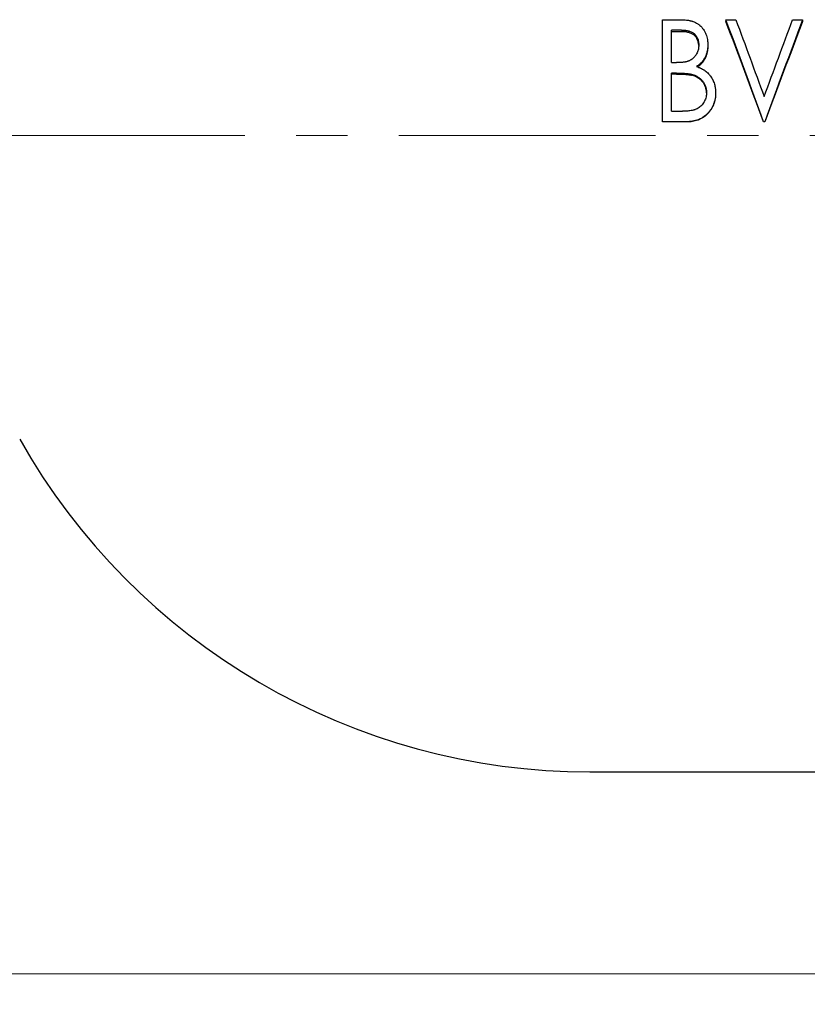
# Model space of a CAD drawing. Header units: millimetres. Extents: x 0 to 420, y 0 to 297.
# Tile 2 of 16: x 96 to 135, y 100 to 149. Entities that reach past the tile are written whole.
import ezdxf

# ---------------------------------------------------------------- set-up
doc = ezdxf.new("R2010")
doc.units = ezdxf.units.MM
doc.linetypes.add('CENTERX2', pattern=[20.32, 12.7, -2.54, 2.54, -2.54])
doc.styles.add('SLDTEXTSTYLE1', font='TXT', dxfattribs={"width": 0.7})
doc.dimstyles.new('SLDDIMSTYLE0', dxfattribs={"dimtxt": 5, "dimasz": 3.5, "dimexe": 0, "dimexo": 0.0625, "dimgap": 1.25, "dimtad": 2, "dimrnd": 1e-09, "dimzin": 12, "dimdsep": 46, "dimtxsty": 'SLDTEXTSTYLE1', "dimsah": 1, "dimcen": 0.09, "dimadec": 0, "dimazin": 3, "dimtol": 1, "dimtp": 3, "dimtm": 3, "dimtfac": 1, "dimtdec": 3, "dimtofl": 0, "dimtmove": 0, "dimatfit": 3, "dimfxl": 1, "dimfrac": 2, "dimtolj": 1, "dimarcsym": 0})

# ---------------------------------------------------------------- blocks, each defined once
blk = doc.blocks.new('_D')
at = {"color": 7, "linetype": 'Continuous', "lineweight": 0}
for p, q in [((37.716, 133.813), (37.716, 100.313)), ((267.716, 133.813), (267.716, 100.313)), ((37.716, 101.813), (267.716, 101.813))]:
    blk.add_line(p, q, dxfattribs=at)
at = {"color": 7, "linetype": 'Continuous', "lineweight": 18}
for points in [[(37.716, 101.813), (41.216, 101.313), (41.216, 102.313)], [(267.716, 101.813), (264.216, 102.313), (264.216, 101.313)]]:
    blk.add_solid(points, dxfattribs=at)
at = {"color": 7, "linetype": 'Continuous', "lineweight": 18, "char_height": 5, "attachment_point": 1, "style": 'SLDTEXTSTYLE1'}
for s, insert in [('±3', (153.994, 108.258)), ('230', (142.719, 108.258))]:
    blk.add_mtext(s, dxfattribs=dict(at, insert=insert))

msp = doc.modelspace()

# ---------------------------------------------------------------- linework, layer by layer
at = {"color": 7, "linetype": 'Continuous', "lineweight": 25}
for p, q in [((127.813, 149.039), (128.666, 149.039)), ((127.813, 143.99), (127.813, 149.039)), ((130.954, 149.039), (131.44, 149.039)), ((130.954, 149.039), (130.954, 148.949)), ((134.249, 149.039), (134.736, 149.039)), ((134.736, 149.039), (134.736, 148.949)), ((128.753, 148.525), (128.261, 148.525)), ((128.261, 146.913), (128.261, 148.525)), ((128.753, 148.444), (128.261, 148.444)), ((130.056, 147.796), (130.056, 147.726)), ((128.261, 146.913), (128.505, 146.913)), ((128.502, 146.395), (128.261, 146.395)), ((128.261, 144.511), (128.261, 146.395)), ((128.502, 146.347), (128.261, 146.347)), ((129.257, 146.288), (129.257, 146.335)), ((130.441, 145.43), (130.441, 145.397)), ((128.261, 144.511), (128.801, 144.511)), ((127.813, 143.99), (127.813, 143.98)), ((129.018, 143.99), (127.813, 143.99)), ((129.018, 143.98), (127.813, 143.98)), ((132.877, 143.99), (132.813, 143.99)), ((132.813, 143.99), (132.813, 143.98)), ((132.877, 143.98), (132.813, 143.98)), ((132.877, 143.99), (132.877, 143.98)), ((124.216, 111.813), (181.216, 111.813))]:
    msp.add_line(p, q, dxfattribs=at)
at = {"color": 7, "linetype": 'CENTERX2', "lineweight": 18}
msp.add_line((269.716, 143.313), (35.716, 143.313), dxfattribs=at)
at = {"color": 7, "linetype": 'Continuous', "lineweight": 25}
msp.add_arc((124.216, 144.174), 32.361, 209.4041, 270, dxfattribs=at)
for points, knots in [([(128.666, 149.039), (128.695, 149.038), (128.721, 149.038), (128.754, 149.037), (128.764, 149.037), (128.778, 149.037), (128.783, 149.037), (128.789, 149.037), (128.791, 149.037), (128.795, 149.036), (128.796, 149.036), (128.819, 149.035), (128.84, 149.034), (128.873, 149.032), (128.884, 149.031), (128.907, 149.03), (128.92, 149.029), (128.977, 149.024), (129.021, 149.019), (129.087, 149.009), (129.109, 149.005), (129.141, 148.999), (129.151, 148.997), (129.167, 148.994), (129.173, 148.992), (129.183, 148.99), (129.188, 148.989), (129.218, 148.982), (129.24, 148.977), (129.273, 148.968), (129.283, 148.965), (129.298, 148.961), (129.303, 148.959), (129.312, 148.956), (129.317, 148.955), (129.364, 148.939), (129.405, 148.922), (129.484, 148.882), (129.522, 148.86), (129.577, 148.823), (129.595, 148.81), (129.622, 148.79), (129.63, 148.783), (129.648, 148.769), (129.657, 148.761), (129.696, 148.727), (129.726, 148.696), (129.769, 148.646), (129.783, 148.628), (129.804, 148.601), (129.811, 148.592), (129.824, 148.573), (129.831, 148.563), (129.886, 148.48), (129.927, 148.401), (129.977, 148.276), (129.991, 148.234), (130.016, 148.149), (130.026, 148.105), (130.037, 148.04), (130.041, 148.019), (130.045, 147.986), (130.046, 147.974), (130.048, 147.958), (130.048, 147.952), (130.049, 147.944), (130.049, 147.941), (130.05, 147.935), (130.05, 147.931), (130.052, 147.9), (130.054, 147.855), (130.056, 147.796)], [0, 0, 0, 0, 0.03125, 0.03125, 0.046875, 0.046875, 0.054688, 0.054688, 0.058594, 0.058594, 0.0625, 0.0625, 0.09375, 0.09375, 0.109375, 0.109375, 0.125, 0.125, 0.1875, 0.1875, 0.21875, 0.21875, 0.234375, 0.234375, 0.242188, 0.242188, 0.25, 0.25, 0.28125, 0.28125, 0.296875, 0.296875, 0.304688, 0.304688, 0.3125, 0.3125, 0.375, 0.375, 0.4375, 0.4375, 0.46875, 0.46875, 0.484375, 0.484375, 0.5, 0.5, 0.5625, 0.5625, 0.59375, 0.59375, 0.609375, 0.609375, 0.625, 0.625, 0.75, 0.75, 0.8125, 0.8125, 0.875, 0.875, 0.90625, 0.90625, 0.921875, 0.921875, 0.929688, 0.929688, 0.933594, 0.933594, 0.9375, 0.9375, 1, 1, 1, 1]), ([(128.753, 148.525), (128.823, 148.524), (128.877, 148.522), (128.916, 148.518), (128.92, 148.518), (128.927, 148.517), (128.93, 148.517), (128.939, 148.516), (128.946, 148.515), (128.965, 148.513), (128.978, 148.511), (129.018, 148.504), (129.045, 148.499), (129.087, 148.49), (129.099, 148.487), (129.125, 148.48), (129.137, 148.476), (129.176, 148.464), (129.201, 148.454), (129.251, 148.433), (129.276, 148.42), (129.322, 148.393), (129.344, 148.378), (129.375, 148.354), (129.386, 148.345), (129.406, 148.326), (129.415, 148.317), (129.443, 148.288), (129.46, 148.267), (129.491, 148.224), (129.506, 148.2), (129.532, 148.153), (129.543, 148.129), (129.558, 148.092), (129.562, 148.081), (129.57, 148.057), (129.573, 148.044), (129.584, 148.005), (129.59, 147.978), (129.597, 147.934), (129.599, 147.921), (129.602, 147.894), (129.604, 147.881), (129.605, 147.865), (129.605, 147.863), (129.605, 147.858), (129.605, 147.856), (129.606, 147.847), (129.606, 147.841), (129.607, 147.821), (129.607, 147.805), (129.607, 147.787)], [0, 0, 0, 0, 0.125, 0.125, 0.132812, 0.132812, 0.140625, 0.140625, 0.15625, 0.15625, 0.1875, 0.1875, 0.25, 0.25, 0.28125, 0.28125, 0.3125, 0.3125, 0.375, 0.375, 0.4375, 0.4375, 0.5, 0.5, 0.53125, 0.53125, 0.5625, 0.5625, 0.625, 0.625, 0.6875, 0.6875, 0.75, 0.75, 0.78125, 0.78125, 0.8125, 0.8125, 0.875, 0.875, 0.90625, 0.90625, 0.9375, 0.9375, 0.945312, 0.945312, 0.953125, 0.953125, 0.96875, 0.96875, 1, 1, 1, 1]), ([(129.606, 147.759), (129.606, 147.771), (129.605, 147.811), (129.595, 147.877), (129.579, 147.955), (129.554, 148.031), (129.52, 148.102), (129.477, 148.169), (129.425, 148.231), (129.366, 148.284), (129.299, 148.329), (129.203, 148.376), (129.09, 148.411), (128.97, 148.432), (128.863, 148.442), (128.792, 148.443), (128.753, 148.444)], [0, 0, 0, 0, 0.031051, 0.095666, 0.163406, 0.224898, 0.288693, 0.35411, 0.418141, 0.483285, 0.546511, 0.61243, 0.741497, 0.829492, 0.905163, 1, 1, 1, 1]), ([(129.607, 147.787), (129.607, 147.765), (129.606, 147.745), (129.604, 147.722), (129.604, 147.715), (129.603, 147.705), (129.603, 147.703), (129.603, 147.694), (129.602, 147.69), (129.599, 147.651), (129.594, 147.619), (129.581, 147.554), (129.572, 147.522), (129.551, 147.457), (129.538, 147.425), (129.51, 147.363), (129.494, 147.333), (129.468, 147.291), (129.46, 147.277), (129.44, 147.249), (129.43, 147.235), (129.378, 147.169), (129.33, 147.122), (129.25, 147.062), (129.222, 147.045), (129.176, 147.021), (129.16, 147.013), (129.129, 146.999), (129.114, 146.993), (129.096, 146.986), (129.093, 146.986), (129.087, 146.983), (129.083, 146.982), (129.073, 146.979), (129.065, 146.977), (129.041, 146.97), (129.023, 146.965), (128.998, 146.959), (128.995, 146.958), (128.986, 146.956), (128.982, 146.955), (128.97, 146.952), (128.961, 146.95), (128.937, 146.945), (128.921, 146.942), (128.901, 146.939), (128.898, 146.939), (128.892, 146.938), (128.888, 146.937), (128.877, 146.935), (128.869, 146.934), (128.844, 146.931), (128.826, 146.929), (128.764, 146.923), (128.731, 146.92), (128.702, 146.918), (128.701, 146.918), (128.695, 146.918), (128.693, 146.918), (128.684, 146.918), (128.678, 146.917), (128.659, 146.916), (128.644, 146.916), (128.594, 146.915), (128.553, 146.914), (128.505, 146.913)], [0, 0, 0, 0, 0.03125, 0.03125, 0.046875, 0.046875, 0.054688, 0.054688, 0.0625, 0.0625, 0.125, 0.125, 0.1875, 0.1875, 0.25, 0.25, 0.3125, 0.3125, 0.34375, 0.34375, 0.375, 0.375, 0.5, 0.5, 0.5625, 0.5625, 0.59375, 0.59375, 0.625, 0.625, 0.632812, 0.632812, 0.640625, 0.640625, 0.65625, 0.65625, 0.6875, 0.6875, 0.695312, 0.695312, 0.703125, 0.703125, 0.71875, 0.71875, 0.75, 0.75, 0.757812, 0.757812, 0.765625, 0.765625, 0.78125, 0.78125, 0.8125, 0.8125, 0.875, 0.875, 0.882812, 0.882812, 0.890625, 0.890625, 0.90625, 0.90625, 0.9375, 0.9375, 1, 1, 1, 1]), ([(130.056, 147.796), (130.055, 147.761), (130.054, 147.73), (130.052, 147.691), (130.051, 147.679), (130.05, 147.663), (130.05, 147.657), (130.049, 147.65), (130.049, 147.648), (130.048, 147.643), (130.048, 147.642), (130.043, 147.587), (130.035, 147.536), (130.012, 147.43), (129.998, 147.379), (129.972, 147.305), (129.963, 147.28), (129.943, 147.232), (129.932, 147.209), (129.897, 147.138), (129.87, 147.092), (129.826, 147.027), (129.811, 147.006), (129.778, 146.965), (129.762, 146.945), (129.726, 146.905), (129.707, 146.886), (129.679, 146.859), (129.669, 146.85), (129.655, 146.837), (129.65, 146.833), (129.642, 146.827), (129.64, 146.825), (129.635, 146.821), (129.632, 146.818), (129.603, 146.795), (129.561, 146.764), (129.503, 146.724)], [0, 0, 0, 0, 0.0625, 0.0625, 0.09375, 0.09375, 0.109375, 0.109375, 0.117188, 0.117188, 0.125, 0.125, 0.25, 0.25, 0.375, 0.375, 0.4375, 0.4375, 0.5, 0.5, 0.625, 0.625, 0.6875, 0.6875, 0.75, 0.75, 0.8125, 0.8125, 0.84375, 0.84375, 0.859375, 0.859375, 0.867188, 0.867188, 0.875, 0.875, 1, 1, 1, 1]), ([(130.056, 147.726), (130.055, 147.696), (130.053, 147.644), (130.048, 147.567), (130.039, 147.494), (130.019, 147.392), (129.984, 147.267), (129.923, 147.123), (129.844, 146.989), (129.768, 146.893), (129.708, 146.831), (129.67, 146.795), (129.627, 146.759), (129.587, 146.729), (129.56, 146.71), (129.551, 146.704)], [0, 0, 0, 0, 0.076534, 0.131198, 0.196314, 0.262384, 0.394865, 0.52465, 0.656031, 0.786851, 0.831303, 0.874998, 0.918045, 0.972644, 1, 1, 1, 1]), ([(129.503, 146.724), (129.547, 146.706), (129.585, 146.691), (129.634, 146.67), (129.649, 146.663), (129.669, 146.654), (129.676, 146.651), (129.685, 146.647), (129.688, 146.645), (129.692, 146.643), (129.694, 146.643), (129.697, 146.641), (129.697, 146.641), (129.733, 146.624), (129.765, 146.607), (129.812, 146.581), (129.827, 146.572), (129.857, 146.554), (129.87, 146.545), (129.944, 146.496), (129.999, 146.452), (130.076, 146.378), (130.101, 146.352), (130.136, 146.312), (130.148, 146.298), (130.164, 146.277), (130.17, 146.269), (130.181, 146.255), (130.187, 146.247), (130.211, 146.214), (130.23, 146.186), (130.257, 146.14), (130.266, 146.124), (130.279, 146.099), (130.284, 146.09), (130.293, 146.073), (130.297, 146.064), (130.317, 146.024), (130.331, 145.991), (130.358, 145.925), (130.369, 145.891), (130.391, 145.82), (130.4, 145.785), (130.415, 145.715), (130.422, 145.679), (130.429, 145.629), (130.43, 145.611), (130.433, 145.584), (130.434, 145.575), (130.435, 145.562), (130.435, 145.557), (130.436, 145.55), (130.436, 145.548), (130.436, 145.543), (130.436, 145.54), (130.438, 145.514), (130.439, 145.478), (130.441, 145.43)], [0, 0, 0, 0, 0.0625, 0.0625, 0.09375, 0.09375, 0.109375, 0.109375, 0.117188, 0.117188, 0.121094, 0.121094, 0.125, 0.125, 0.1875, 0.1875, 0.21875, 0.21875, 0.25, 0.25, 0.375, 0.375, 0.4375, 0.4375, 0.46875, 0.46875, 0.484375, 0.484375, 0.5, 0.5, 0.5625, 0.5625, 0.59375, 0.59375, 0.609375, 0.609375, 0.625, 0.625, 0.6875, 0.6875, 0.75, 0.75, 0.8125, 0.8125, 0.875, 0.875, 0.90625, 0.90625, 0.921875, 0.921875, 0.929688, 0.929688, 0.933594, 0.933594, 0.9375, 0.9375, 1, 1, 1, 1]), ([(128.502, 146.395), (128.543, 146.395), (128.578, 146.394), (128.623, 146.394), (128.637, 146.394), (128.652, 146.393), (128.655, 146.393), (128.66, 146.393), (128.661, 146.393), (128.664, 146.393), (128.666, 146.393), (128.68, 146.393), (128.691, 146.392), (128.784, 146.39), (128.844, 146.388), (128.882, 146.385), (128.886, 146.385), (128.89, 146.385), (128.892, 146.385), (128.899, 146.384), (128.903, 146.384), (128.916, 146.383), (128.925, 146.383), (128.95, 146.381), (128.966, 146.379), (129.014, 146.375), (129.043, 146.372), (129.074, 146.369), (129.079, 146.368), (129.087, 146.367), (129.092, 146.367), (129.104, 146.365), (129.112, 146.364), (129.136, 146.36), (129.15, 146.358), (129.171, 146.354), (129.177, 146.353), (129.19, 146.351), (129.198, 146.349), (129.221, 146.344), (129.238, 146.34), (129.257, 146.335)], [0, 0, 0, 0, 0.125, 0.125, 0.1875, 0.1875, 0.203125, 0.203125, 0.210938, 0.210938, 0.21875, 0.21875, 0.25, 0.25, 0.5, 0.5, 0.507812, 0.507812, 0.515625, 0.515625, 0.53125, 0.53125, 0.5625, 0.5625, 0.625, 0.625, 0.75, 0.75, 0.765625, 0.765625, 0.78125, 0.78125, 0.8125, 0.8125, 0.875, 0.875, 0.90625, 0.90625, 0.9375, 0.9375, 1, 1, 1, 1]), ([(128.502, 146.347), (128.568, 146.346), (128.695, 146.345), (128.885, 146.339), (129.039, 146.326), (129.165, 146.31), (129.226, 146.295), (129.257, 146.288)], [0, 0, 0, 0, 0.2628533, 0.5000258, 0.750028, 0.8750246, 1, 1, 1, 1]), ([(129.257, 146.335), (129.29, 146.325), (129.319, 146.316), (129.354, 146.305), (129.364, 146.301), (129.378, 146.296), (129.381, 146.295), (129.394, 146.29), (129.4, 146.288), (129.455, 146.266), (129.501, 146.244), (129.593, 146.189), (129.635, 146.159), (129.694, 146.108), (129.713, 146.091), (129.751, 146.053), (129.769, 146.033), (129.821, 145.971), (129.851, 145.928), (129.889, 145.861), (129.901, 145.838), (129.923, 145.791), (129.933, 145.766), (129.96, 145.69), (129.972, 145.64), (129.982, 145.578), (129.983, 145.564), (129.985, 145.544), (129.986, 145.537), (129.987, 145.527), (129.987, 145.522), (129.988, 145.518), (129.988, 145.515), (129.989, 145.493), (129.991, 145.466), (129.992, 145.43)], [0, 0, 0, 0, 0.0625, 0.0625, 0.09375, 0.09375, 0.109375, 0.109375, 0.125, 0.125, 0.25, 0.25, 0.375, 0.375, 0.4375, 0.4375, 0.5, 0.5, 0.625, 0.625, 0.6875, 0.6875, 0.75, 0.75, 0.875, 0.875, 0.90625, 0.90625, 0.921875, 0.921875, 0.929688, 0.929688, 0.9375, 0.9375, 1, 1, 1, 1]), ([(129.991, 145.413), (129.99, 145.435), (129.988, 145.482), (129.981, 145.554), (129.966, 145.629), (129.935, 145.728), (129.881, 145.846), (129.79, 145.973), (129.678, 146.084), (129.563, 146.165), (129.459, 146.219), (129.361, 146.257), (129.294, 146.277), (129.257, 146.288)], [0, 0, 0, 0, 0.053358, 0.115276, 0.176364, 0.239679, 0.365271, 0.491602, 0.618834, 0.745985, 0.830743, 0.905709, 1, 1, 1, 1]), ([(129.992, 145.43), (129.991, 145.382), (129.989, 145.346), (129.986, 145.321), (129.986, 145.318), (129.985, 145.314), (129.985, 145.312), (129.984, 145.305), (129.984, 145.301), (129.982, 145.288), (129.981, 145.279), (129.976, 145.252), (129.972, 145.234), (129.959, 145.18), (129.949, 145.146), (129.924, 145.078), (129.91, 145.045), (129.891, 145.006), (129.886, 144.997), (129.877, 144.98), (129.873, 144.972), (129.859, 144.948), (129.85, 144.932), (129.821, 144.887), (129.8, 144.859), (129.768, 144.82), (129.755, 144.805), (129.731, 144.779), (129.718, 144.767), (129.679, 144.73), (129.651, 144.708), (129.564, 144.645), (129.501, 144.612), (129.425, 144.585), (129.418, 144.583), (129.402, 144.578), (129.394, 144.576), (129.37, 144.569), (129.353, 144.564), (129.301, 144.552), (129.265, 144.545), (129.187, 144.533), (129.151, 144.528), (129.081, 144.521), (129.047, 144.518), (129.012, 144.516), (129.011, 144.516), (129.009, 144.516), (129.007, 144.516), (129.003, 144.516), (129, 144.516), (128.99, 144.515), (128.984, 144.515), (128.962, 144.514), (128.946, 144.514), (128.893, 144.512), (128.85, 144.512), (128.801, 144.511)], [0, 0, 0, 0, 0.0625, 0.0625, 0.066406, 0.066406, 0.070312, 0.070312, 0.078125, 0.078125, 0.09375, 0.09375, 0.125, 0.125, 0.1875, 0.1875, 0.25, 0.25, 0.265625, 0.265625, 0.28125, 0.28125, 0.3125, 0.3125, 0.375, 0.375, 0.40625, 0.40625, 0.4375, 0.4375, 0.5, 0.5, 0.625, 0.625, 0.640625, 0.640625, 0.65625, 0.65625, 0.6875, 0.6875, 0.75, 0.75, 0.8125, 0.8125, 0.875, 0.875, 0.878906, 0.878906, 0.882812, 0.882812, 0.890625, 0.890625, 0.90625, 0.90625, 0.9375, 0.9375, 1, 1, 1, 1]), ([(130.441, 145.43), (130.44, 145.399), (130.439, 145.371), (130.438, 145.335), (130.437, 145.324), (130.437, 145.309), (130.436, 145.305), (130.436, 145.298), (130.436, 145.296), (130.435, 145.292), (130.435, 145.291), (130.432, 145.241), (130.426, 145.195), (130.409, 145.096), (130.399, 145.049), (130.38, 144.98), (130.374, 144.957), (130.359, 144.913), (130.352, 144.892), (130.326, 144.827), (130.307, 144.783), (130.275, 144.719), (130.264, 144.698), (130.24, 144.656), (130.229, 144.638), (130.205, 144.599), (130.191, 144.58), (130.162, 144.539), (130.146, 144.518), (130.116, 144.479), (130.1, 144.46), (130.077, 144.434), (130.07, 144.425), (130.058, 144.413), (130.055, 144.409), (130.047, 144.401), (130.044, 144.397), (129.973, 144.323), (129.901, 144.262), (129.784, 144.185), (129.743, 144.161), (129.68, 144.129), (129.659, 144.119), (129.626, 144.105), (129.616, 144.1), (129.593, 144.091), (129.581, 144.086), (129.53, 144.067), (129.487, 144.054), (129.419, 144.036), (129.396, 144.031), (129.348, 144.021), (129.323, 144.016), (129.274, 144.008), (129.25, 144.004), (129.215, 144), (129.204, 143.999), (129.187, 143.997), (129.181, 143.997), (129.172, 143.996), (129.17, 143.996), (129.164, 143.995), (129.16, 143.995), (129.127, 143.993), (129.08, 143.991), (129.018, 143.99)], [0, 0, 0, 0, 0.03125, 0.03125, 0.046875, 0.046875, 0.054688, 0.054688, 0.058594, 0.058594, 0.0625, 0.0625, 0.125, 0.125, 0.1875, 0.1875, 0.21875, 0.21875, 0.25, 0.25, 0.3125, 0.3125, 0.34375, 0.34375, 0.375, 0.375, 0.40625, 0.40625, 0.4375, 0.4375, 0.46875, 0.46875, 0.484375, 0.484375, 0.492188, 0.492188, 0.5, 0.5, 0.625, 0.625, 0.6875, 0.6875, 0.71875, 0.71875, 0.734375, 0.734375, 0.75, 0.75, 0.8125, 0.8125, 0.84375, 0.84375, 0.875, 0.875, 0.90625, 0.90625, 0.921875, 0.921875, 0.929688, 0.929688, 0.933594, 0.933594, 0.9375, 0.9375, 1, 1, 1, 1]), ([(130.441, 145.397), (130.44, 145.35), (130.438, 145.257), (130.414, 145.07), (130.365, 144.888), (130.288, 144.718), (130.218, 144.595), (130.134, 144.481), (130.01, 144.338), (129.829, 144.187), (129.575, 144.061), (129.345, 144.005), (129.159, 143.982), (129.065, 143.98), (129.018, 143.98)], [0, 0, 0, 0, 0.062561, 0.125104, 0.250029, 0.312219, 0.373707, 0.438527, 0.500205, 0.625021, 0.74995, 0.874896, 0.937439, 1, 1, 1, 1])]:
    msp.add_open_spline(points, degree=3, knots=knots, dxfattribs=at)
for points in [[(132.813, 143.99), (132.193, 145.683), (131.573, 147.373), (130.954, 149.039)], [(132.813, 143.98), (132.193, 145.646), (131.573, 147.309), (130.954, 148.949)], [(131.44, 149.039), (131.908, 147.78), (132.377, 146.507), (132.845, 145.23)], [(132.845, 145.23), (133.313, 146.507), (133.781, 147.78), (134.249, 149.039)], [(134.736, 149.039), (134.116, 147.373), (133.496, 145.683), (132.877, 143.99)], [(134.736, 148.949), (134.116, 147.309), (133.496, 145.646), (132.877, 143.98)]]:
    msp.add_open_spline(points, degree=3, dxfattribs=at)

# ---------------------------------------------------------------- dimensions: what is measured, and where the dimension line sits
at = {"color": 7, "linetype": 'Continuous', "lineweight": 18}
dim = msp.add_linear_dim(base=(267.716, 101.813), p1=(37.716, 133.813), p2=(267.716, 133.813), angle=0, dimstyle='SLDDIMSTYLE0', dxfattribs=at)
dim.commit()
dim.dimension.update_dxf_attribs({"geometry": '_D', "text_midpoint": (151.247, 101.813), "dimtype": 160})

doc.saveas('drawing.dxf')
